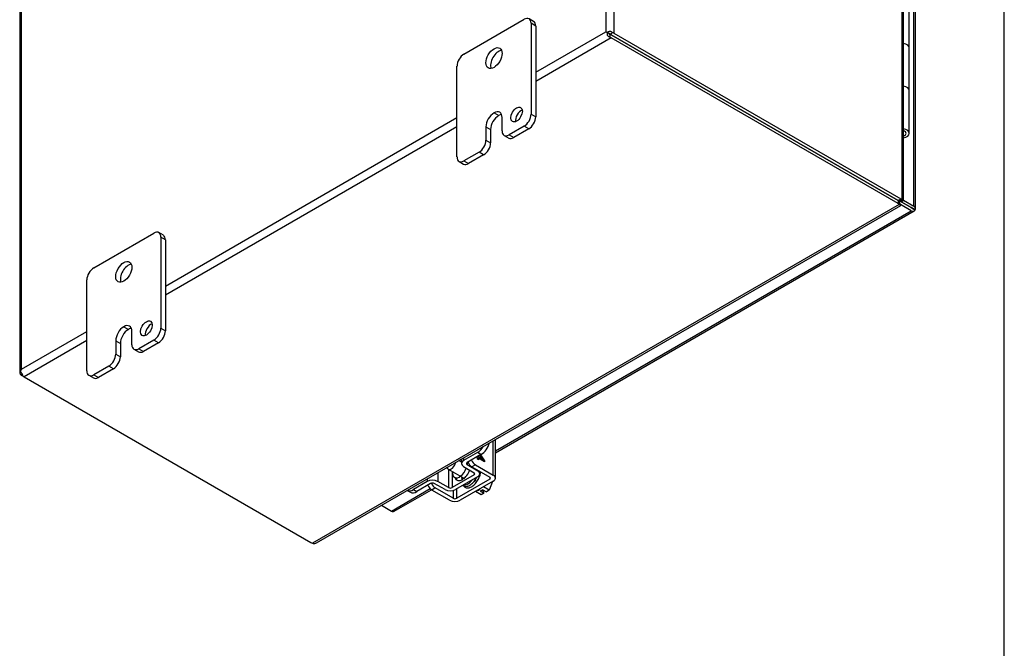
# Model space of a CAD drawing. Header units: inches. Extents: x 0 to 120, y -1 to 80.
# Tile 49 of 53: x 101 to 120, y 14 to 26. Entities that reach past the tile are written whole.
import ezdxf

# ---------------------------------------------------------------- set-up
doc = ezdxf.new("R2010")
doc.units = ezdxf.units.IN
doc.header["$MEASUREMENT"] = 0
for name, color, linetype in [('COM42667', 7, 'Continuous'), ('COM42780', 7, 'Continuous'), ('COM48468', 7, 'Continuous'), ('COM48473', 7, 'Continuous'), ('Default', 7, 'Continuous'), ('FET07720', 7, 'Continuous'), ('HNG10620-20B', 7, 'Continuous'), ('HNG10620-20C', 7, 'Continuous'), ('HNG10620-20P', 7, 'Continuous'), ('SCC19011', 7, 'Continuous'), ('SPR20265', 7, 'Continuous'), ('WAF25035', 7, 'Continuous')]:
    doc.layers.add(name, color=color, linetype=linetype)

# ---------------------------------------------------------------- blocks, each defined once
blk = doc.blocks.new('SE1')
at = {"layer": 'COM42667', "color": 7, "linetype": 'Continuous'}
for p, q in [((109.983, 17.537), (109.983, 18.194)), ((110.025, 17.479), (110.025, 18.218)), ((109.684, 17.87), (109.665, 17.881)), ((109.684, 17.843), (109.684, 17.87)), ((109.703, 17.904), (109.703, 17.883)), ((109.703, 17.883), (109.704, 17.884)), ((109.703, 17.883), (109.783, 17.838)), ((109.704, 17.904), (109.704, 17.884)), ((109.704, 17.884), (109.784, 17.838)), ((109.784, 17.838), (109.727, 17.917)), ((109.738, 17.924), (109.818, 17.813)), ((109.739, 17.924), (109.819, 17.813)), ((109.642, 17.734), (109.575, 17.695)), ((109.575, 17.695), (109.916, 17.498)), ((109.642, 17.734), (109.983, 17.537)), ((109.704, 17.831), (109.684, 17.843)), ((109.703, 17.858), (109.704, 17.859)), ((109.703, 17.858), (109.703, 17.832)), ((109.819, 17.793), (109.704, 17.859)), ((109.704, 17.859), (109.704, 17.831)), ((109.783, 17.838), (109.784, 17.838)), ((109.818, 17.813), (109.819, 17.813)), ((109.818, 17.813), (109.818, 17.793)), ((109.819, 17.813), (109.819, 17.793)), ((109.916, 17.498), (109.916, 17.459)), ((109.916, 17.459), (109.285, 17.095)), ((109.983, 17.42), (109.353, 17.056)), ((108.876, 17.292), (108.809, 17.253)), ((109.15, 17.056), (108.809, 17.253)), ((109.218, 17.095), (108.876, 17.292)), ((109.218, 17.243), (109.218, 17.095)), ((109.285, 17.095), (109.285, 17.273))]:
    blk.add_line(p, q, dxfattribs=at)
for centre, major_axis, start_param, end_param in [((109.575, 17.797), (0.063, -0.108), 4.497963, 5.497787), ((109.642, 17.836), (-0.062, 0.108), 1.348349, 2.356194), ((109.882, 17.479), (-0.048, 0), 2.356194, 3.926991), ((109.882, 17.479), (-0.143, 0), 2.356194, 3.926991), ((108.809, 17.356), (0.062, -0.108), 4.489942, 5.497787), ((108.876, 17.394), (-0.062, 0.108), 1.365726, 2.356194), ((109.601, 17.513), (0.07, 0.122), 3.936158, 4.423993), ((109.251, 17.115), (-0.143, 0), 0.785398, 2.356194), ((109.251, 17.115), (-0.048, 0), 0.785398, 2.356194)]:
    blk.add_ellipse(centre, major_axis=major_axis, ratio=0.57735, start_param=start_param, end_param=end_param, dxfattribs=at)
at = {"layer": 'COM42780', "color": 7, "linetype": 'Continuous'}
for p, q in [((109.682, 17.969), (109.418, 17.817)), ((109.418, 17.868), (109.418, 17.817)), ((109.749, 17.93), (109.486, 17.778)), ((109.749, 17.93), (109.682, 17.969)), ((109.377, 17.844), (109.377, 17.758)), ((109.417, 17.701), (109.618, 17.581)), ((109.485, 17.778), (109.485, 17.739)), ((109.485, 17.739), (109.686, 17.619)), ((108.922, 17.582), (108.922, 17.415)), ((109.13, 17.644), (109.13, 17.299)), ((109.197, 17.605), (109.197, 17.299)), ((109.617, 17.542), (109.197, 17.299)), ((109.243, 17.495), (109.295, 17.464)), ((109.684, 17.503), (109.264, 17.261)), ((109.617, 17.581), (109.617, 17.542)), ((109.686, 17.631), (109.686, 17.619)), ((109.726, 17.562), (109.726, 17.608)), ((108.721, 17.414), (108.458, 17.262)), ((108.788, 17.375), (108.525, 17.223)), ((108.721, 17.466), (108.721, 17.414)), ((109.064, 17.26), (108.856, 17.376)), ((109.13, 17.299), (108.922, 17.415)), ((108.34, 17.246), (108.4, 17.211)), ((108.458, 17.262), (108.525, 17.223))]:
    blk.add_line(p, q, dxfattribs=at)
for centre, major_axis, start_param, end_param in [((109.682, 18.173), (-0.125, -0.217), 0.785398, 1.512746), ((109.749, 18.134), (0.125, 0.217), 3.926991, 5.122069), ((109.34, 17.664), (-0.098, -0.169), 3.658319, 4.036436), ((109.52, 17.758), (0.143, 0), 2.356194, 3.909538), ((109.52, 17.758), (0.048, 0), 2.356194, 3.909538), ((109.34, 17.664), (-0.098, -0.169), 5.388342, 6.283185), ((109.34, 17.664), (-0.098, -0.169), 0, 1.937133), ((109.407, 17.625), (0.098, 0.169), 3.906326, 5.072215), ((109.583, 17.562), (-0.048, 0), 2.356194, 3.909538), ((109.583, 17.562), (-0.143, 0), 2.356194, 3.909538), ((108.822, 17.356), (0.143, 0), 0.802851, 2.356194), ((108.822, 17.356), (0.048, 0), 0.802851, 2.356194), ((108.458, 17.466), (0.125, 0.217), 3.199643, 3.926991), ((108.525, 17.428), (0.125, 0.217), 3.141593, 3.926991), ((109.163, 17.319), (0.143, 0), 3.944444, 5.497787), ((109.163, 17.319), (0.048, 0), 3.944444, 5.497787)]:
    blk.add_ellipse(centre, major_axis=major_axis, ratio=0.57735, start_param=start_param, end_param=end_param, dxfattribs=at)
at = {"layer": 'COM48468', "color": 7, "linetype": 'Continuous'}
for p, q in [((112.132, 45.423), (112.132, 26.003)), ((112.284, 45.452), (112.284, 25.974)), ((117.789, 42.27), (117.789, 22.801)), ((117.82, 22.783), (117.82, 42.2)), ((100.939, 38.948), (100.939, 19.502)), ((100.971, 19.56), (100.971, 38.979)), ((110.794, 25.231), (112.132, 26.003)), ((112.183, 25.974), (112.132, 26.003)), ((112.259, 25.985), (112.226, 25.949)), ((112.284, 25.974), (117.765, 22.81)), ((112.233, 25.886), (110.794, 25.055)), ((112.211, 25.903), (112.226, 25.949)), ((112.226, 25.949), (112.224, 25.95)), ((112.226, 25.949), (112.224, 25.95)), ((112.226, 25.949), (112.233, 25.945)), ((112.226, 25.949), (112.233, 25.945)), ((112.233, 25.945), (117.714, 22.78)), ((117.714, 22.78), (112.233, 25.945)), ((117.714, 22.721), (112.233, 25.886)), ((103.723, 21.148), (109.291, 24.363)), ((109.291, 24.187), (103.723, 20.972)), ((117.714, 22.78), (117.765, 22.81)), ((117.714, 22.78), (117.714, 22.721)), ((117.734, 22.764), (117.734, 22.706)), ((117.738, 22.771), (117.789, 22.801)), ((117.789, 22.776), (117.779, 22.781)), ((117.788, 22.782), (117.819, 22.785)), ((117.734, 22.706), (106.53, 16.237)), ((106.606, 16.245), (117.765, 22.687)), ((117.755, 22.718), (117.746, 22.723)), ((117.749, 22.716), (117.763, 22.687)), ((100.971, 19.56), (102.22, 20.281)), ((102.22, 20.105), (101.022, 19.413)), ((100.952, 19.457), (100.987, 19.468)), ((101.022, 19.413), (100.971, 19.442)), ((101.022, 19.413), (106.502, 16.248))]:
    blk.add_line(p, q, dxfattribs=at)
for centre, radius, start, end in [((117.926, 22.797), 0.195, 191.489, 204.7778), ((117.805, 22.588), 0.195, 95.2222, 108.511), ((117.762, 22.714), 0.0906, 51.169, 73.1633), ((117.796, 22.772), 0.0906, 226.8368, 248.8309), ((106.56, 16.313), 0.082, 248.3209, 293.2302), ((106.544, 16.351), 0.123, 293.2864, 300.4287)]:
    blk.add_arc(centre, radius, start, end, dxfattribs=at)
for centre, major_axis, ratio, start_param, end_param in [((112.208, 25.959), (-0.108, 0.062), 0.001341, 0.784626, 1.100921), ((112.208, 25.959), (-0.108, 0.062), 0.001341, -1.100921, -0.784626), ((112.208, 25.959), (-0.0359, 0.0208), 0.001341, 0.784626, 1.341136), ((112.208, 25.959), (-0.036, 0.0207), 0.001341, -1.341136, -0.784626), ((112.208, 25.93), (0.108, 0), 0.57735, 0.785398, 1.084046), ((112.233, 25.974), (0.054, -0.0935), 0.57735, 5.199139, 5.497787), ((112.208, 25.959), (0.0359, -0.0208), 0.001341, -1.097034, -0.78617), ((112.208, 25.959), (0.036, -0.0207), 0.001341, 0.78617, 1.097034), ((117.714, 22.862), (0.05, -0.0866), 0.57735, 5.497787, 5.837178), ((117.643, 22.739), (0.1, 0), 0.57735, 0.446007, 0.785398), ((117.765, 22.891), (0.05, -0.0866), 0.57735, 5.497787, 5.837178), ((117.643, 22.681), (0.1, 0), 0.57735, 0.446007, 0.785398), ((101.047, 19.515), (-0.076, -0.132), 0.578244, 4.711612, 5.027907), ((101.047, 19.515), (-0.076, -0.132), 0.578244, 4.713166, 5.02946), ((101.047, 19.486), (-0.108, 0), 0.57735, 0.48675, 0.785398), ((101.022, 19.501), (0.054, -0.0935), 0.57735, 5.199139, 5.497787), ((106.573, 16.289), (-0.1, 0), 0.57735, 0.785398, 1.124789)]:
    blk.add_ellipse(centre, major_axis=major_axis, ratio=ratio, start_param=start_param, end_param=end_param, dxfattribs=at)
for points, knots in [([(112.159, 25.987), (112.157, 25.983), (112.156, 25.978), (112.156, 25.969), (112.156, 25.964), (112.157, 25.955), (112.158, 25.95), (112.161, 25.941), (112.163, 25.937), (112.171, 25.925), (112.177, 25.918), (112.189, 25.91), (112.193, 25.907), (112.202, 25.904), (112.206, 25.903), (112.211, 25.903)], [0, 0, 0, 0, 0.125, 0.125, 0.25, 0.25, 0.375, 0.375, 0.5, 0.5, 0.75, 0.75, 0.875, 0.875, 1, 1, 1, 1]), ([(112.259, 25.985), (112.256, 25.989), (112.253, 25.992), (112.245, 25.998), (112.241, 26.001), (112.233, 26.005), (112.228, 26.006), (112.219, 26.008), (112.214, 26.009), (112.2, 26.009), (112.191, 26.007), (112.178, 26.002), (112.173, 26), (112.166, 25.994), (112.162, 25.991), (112.159, 25.988)], [0, 0, 0, 0, 0.125, 0.125, 0.25, 0.25, 0.375, 0.375, 0.5, 0.5, 0.75, 0.75, 0.875, 0.875, 1, 1, 1, 1]), ([(112.2, 25.964), (112.199, 25.961), (112.199, 25.958), (112.202, 25.953), (112.205, 25.951), (112.211, 25.949), (112.214, 25.949), (112.219, 25.949), (112.222, 25.949), (112.224, 25.95)], [0, 0, 0, 0, 0.25, 0.25, 0.5, 0.5, 0.75, 0.75, 1, 1, 1, 1]), ([(112.224, 25.95), (112.224, 25.952), (112.223, 25.955), (112.22, 25.96), (112.218, 25.962), (112.214, 25.966), (112.211, 25.967), (112.205, 25.967), (112.202, 25.966), (112.2, 25.964)], [0, 0, 0, 0, 0.25, 0.25, 0.5, 0.5, 0.75, 0.75, 1, 1, 1, 1]), ([(117.734, 22.764), (117.734, 22.764), (117.734, 22.762), (117.735, 22.76), (117.735, 22.759), (117.735, 22.757), (117.735, 22.756), (117.734, 22.754), (117.733, 22.753), (117.733, 22.752), (117.732, 22.752)], [0, 0, 0, 0, 0.113631, 0.230199, 0.349926, 0.472979, 0.599472, 0.729469, 0.862987, 1, 1, 1, 1]), ([(117.744, 22.773), (117.744, 22.773), (117.743, 22.773), (117.742, 22.772), (117.74, 22.772), (117.738, 22.772), (117.738, 22.771)], [0.5735075, 0.5735075, 0.5735075, 0.5735075, 0.6500738, 0.7698013, 0.886369, 1, 1, 1, 1]), ([(117.789, 22.776), (117.8, 22.775), (117.809, 22.776), (117.82, 22.78), (117.821, 22.783), (117.819, 22.785)], [0, 0, 0, 0, 0.5, 0.5, 1, 1, 1, 1]), ([(117.766, 22.688), (117.767, 22.69), (117.767, 22.692), (117.765, 22.7), (117.762, 22.708), (117.755, 22.718)], [0.2499835, 0.2499835, 0.2499835, 0.2499835, 0.5, 0.5, 1, 1, 1, 1]), ([(100.951, 19.516), (100.949, 19.518), (100.948, 19.518), (100.945, 19.517), (100.943, 19.516), (100.941, 19.513), (100.94, 19.511), (100.939, 19.507), (100.939, 19.505), (100.939, 19.496), (100.941, 19.49), (100.944, 19.478), (100.946, 19.474), (100.949, 19.466), (100.95, 19.462), (100.952, 19.457)], [0, 0, 0, 0, 0.125, 0.125, 0.25, 0.25, 0.375, 0.375, 0.5, 0.5, 0.75, 0.75, 0.875, 0.875, 1, 1, 1, 1]), ([(100.999, 19.429), (101, 19.433), (101, 19.437), (100.998, 19.444), (100.997, 19.448), (100.993, 19.456), (100.992, 19.46), (100.987, 19.468), (100.985, 19.473), (100.978, 19.485), (100.973, 19.493), (100.965, 19.503), (100.963, 19.507), (100.957, 19.512), (100.954, 19.515), (100.951, 19.516)], [0, 0, 0, 0, 0.125, 0.125, 0.25, 0.25, 0.375, 0.375, 0.5, 0.5, 0.75, 0.75, 0.875, 0.875, 1, 1, 1, 1])]:
    blk.add_open_spline(points, degree=3, knots=knots, dxfattribs=at)
for points in [[(112.2, 25.964), (112.188, 25.971), (112.174, 25.979), (112.159, 25.988)], [(112.2, 25.964), (112.188, 25.971), (112.173, 25.979), (112.159, 25.987)], [(117.763, 22.687), (117.764, 22.687), (117.764, 22.687), (117.765, 22.687)]]:
    blk.add_open_spline(points, degree=3, dxfattribs=at)
at = {"layer": 'COM48473', "color": 7, "linetype": 'Continuous'}
for p, q in [((118.018, 22.674), (118.018, 40.686)), ((118.05, 22.63), (118.05, 40.642)), ((117.493, 22.908), (117.493, 22.908)), ((117.501, 22.903), (117.501, 22.903)), ((117.744, 22.773), (117.967, 22.644)), ((117.967, 22.644), (117.744, 22.773)), ((117.82, 22.788), (118.018, 22.674)), ((110.025, 18), (117.967, 22.585)), ((110.025, 17.963), (118.021, 22.58)), ((117.967, 22.585), (117.763, 22.703)), ((117.967, 22.644), (117.967, 22.644)), ((117.967, 22.644), (117.967, 22.644)), ((117.967, 22.644), (118.018, 22.615)), ((118.039, 22.603), (117.967, 22.644)), ((118.039, 22.603), (117.967, 22.644)), ((108.037, 16.852), (108.777, 17.279)), ((108.091, 16.847), (108.802, 17.258)), ((107.848, 16.961), (108.037, 16.852))]:
    blk.add_line(p, q, dxfattribs=at)
for centre, major_axis, ratio, start_param, end_param in [((117.942, 22.659), (-0.036, 0.0207), 0.000948, 2.356741, 3.927537), ((117.942, 22.659), (-0.036, 0.0208), 0.000948, 2.355648, 3.926445), ((117.967, 22.674), (-0.054, 0.0935), 0.57735, 2.356194, 3.587154), ((117.942, 22.63), (-0.108, 0), 0.57735, 2.696031, 3.926991), ((117.942, 22.659), (0.108, -0.062), 0.000948, -0.784852, -0.445015), ((117.942, 22.659), (0.108, -0.062), 0.000948, 0.445015, 0.784852), ((108.037, 16.94), (-0.054, 0.0935), 0.57735, 2.356194, 3.141593)]:
    blk.add_ellipse(centre, major_axis=major_axis, ratio=ratio, start_param=start_param, end_param=end_param, dxfattribs=at)
at = {"layer": 'FET07720', "color": 7, "linetype": 'Continuous'}
for p, q in [((109.424, 25.577), (110.573, 26.24)), ((110.755, 26.198), (110.667, 26.249)), ((110.705, 26.163), (110.705, 24.428)), ((110.794, 26.112), (110.705, 26.163)), ((110.794, 26.112), (110.794, 24.377)), ((109.291, 23.612), (109.291, 25.347)), ((109.999, 24.453), (109.998, 24.453)), ((109.998, 24.453), (110.087, 24.402)), ((109.999, 24.453), (110.087, 24.402)), ((110.087, 24.402), (110.087, 24.402)), ((110.153, 24.109), (110.153, 24.364)), ((110.705, 24.428), (110.794, 24.377)), ((109.844, 24.186), (109.844, 23.931)), ((109.844, 24.186), (109.933, 24.135)), ((109.933, 24.135), (109.933, 23.88)), ((110.573, 24.199), (110.285, 24.033)), ((110.661, 24.148), (110.374, 23.982)), ((110.661, 24.148), (110.573, 24.199)), ((109.844, 23.931), (109.933, 23.88)), ((110.192, 24.023), (110.28, 23.972)), ((110.285, 24.033), (110.374, 23.982)), ((109.712, 23.701), (109.424, 23.535)), ((109.8, 23.65), (109.712, 23.701)), ((109.33, 23.526), (109.418, 23.475)), ((109.424, 23.535), (109.512, 23.484)), ((109.8, 23.65), (109.512, 23.484)), ((102.353, 21.494), (103.502, 22.157)), ((103.684, 22.116), (103.596, 22.167)), ((103.634, 22.081), (103.634, 20.346)), ((103.723, 22.03), (103.634, 22.081)), ((103.723, 22.03), (103.723, 20.295)), ((102.22, 19.529), (102.22, 21.264)), ((102.928, 20.371), (102.927, 20.371)), ((102.927, 20.371), (103.016, 20.32)), ((102.928, 20.371), (103.016, 20.32)), ((103.016, 20.32), (103.016, 20.32)), ((103.634, 20.346), (103.723, 20.295)), ((103.082, 20.027), (103.082, 20.282)), ((102.773, 20.104), (102.773, 19.849)), ((102.773, 20.104), (102.862, 20.053)), ((102.862, 20.053), (102.862, 19.798)), ((103.121, 19.941), (103.209, 19.89)), ((103.502, 20.116), (103.214, 19.95)), ((103.214, 19.95), (103.303, 19.899)), ((103.59, 20.065), (103.303, 19.899)), ((103.59, 20.065), (103.502, 20.116)), ((102.773, 19.849), (102.862, 19.798)), ((102.641, 19.619), (102.353, 19.453)), ((102.729, 19.568), (102.441, 19.402)), ((102.729, 19.568), (102.641, 19.619)), ((102.259, 19.443), (102.347, 19.392)), ((102.353, 19.453), (102.441, 19.402))]:
    blk.add_line(p, q, dxfattribs=at)
for centre, major_axis, start_param, end_param in [((110.573, 26.087), (-0.094, -0.162), 2.356194, 3.926991), ((110.661, 26.036), (-0.094, -0.162), 2.356194, 3.141593), ((109.424, 25.423), (0.094, 0.162), 0.785398, 2.356194), ((110.087, 25.449), (0.109, 0.189), 0.415952, 2.725641), ((109.998, 24.275), (0.109, 0.189), 0.785398, 2.356194), ((109.999, 24.275), (-0.109, -0.189), 2.356194, 3.926991), ((110.518, 24.371), (0.078, 0.135), 0.601264, 2.540328), ((110.087, 24.224), (0.109, 0.189), 0.785398, 2.356194), ((110.087, 24.224), (-0.109, -0.189), 3.559065, 3.926991), ((110.573, 24.352), (-0.094, -0.162), 0.785398, 2.356194), ((110.661, 24.301), (0.094, 0.162), 3.926991, 5.497787), ((110.285, 24.186), (0.094, 0.162), 2.356194, 3.926991), ((109.712, 23.855), (-0.094, -0.162), 0.785398, 2.356194), ((110.374, 24.135), (0.094, 0.162), 3.141593, 3.926991), ((109.8, 23.803), (0.094, 0.162), 3.926991, 5.497787), ((109.424, 23.688), (0.094, 0.162), 2.356194, 3.926991), ((109.512, 23.637), (0.094, 0.162), 3.141593, 3.926991), ((103.502, 22.004), (-0.094, -0.162), 2.356194, 3.926991), ((103.59, 21.953), (-0.094, -0.162), 2.356194, 3.141593), ((102.353, 21.341), (0.094, 0.162), 0.785398, 2.356194), ((103.016, 21.366), (0.109, 0.189), 0.415952, 2.725641), ((102.927, 20.193), (0.109, 0.189), 0.785398, 2.356194), ((103.016, 20.142), (0.109, 0.189), 0.785398, 2.356194), ((102.928, 20.193), (-0.109, -0.189), 2.356194, 3.926991), ((103.016, 20.142), (-0.109, -0.189), 3.559065, 3.926991), ((103.447, 20.288), (0.078, 0.135), 0.601264, 2.540328), ((103.502, 20.269), (-0.094, -0.162), 0.785398, 2.356194), ((103.59, 20.218), (0.094, 0.162), 3.926991, 5.497787), ((103.214, 20.103), (0.094, 0.162), 2.356194, 3.926991), ((102.641, 19.772), (-0.094, -0.162), 0.785398, 2.356194), ((102.729, 19.721), (0.094, 0.162), 3.926991, 5.497787), ((103.303, 20.052), (0.094, 0.162), 3.141593, 3.926991), ((102.353, 19.606), (0.094, 0.162), 2.356194, 3.926991), ((102.441, 19.555), (0.094, 0.162), 3.141593, 3.926991)]:
    blk.add_ellipse(centre, major_axis=major_axis, ratio=0.57735, start_param=start_param, end_param=end_param, dxfattribs=at)
for centre, major_axis in [((109.998, 25.5), (0.109, 0.189)), ((110.429, 24.422), (0.078, 0.135)), ((102.927, 21.417), (0.109, 0.189)), ((103.358, 20.339), (0.078, 0.135))]:
    blk.add_ellipse(centre, major_axis=major_axis, ratio=0.57735, dxfattribs=at)
at = {"layer": 'HNG10620-20B', "color": 7, "linetype": 'Continuous'}
for p, q in [((117.93, 25.695), (117.93, 26.511)), ((117.93, 24.062), (117.93, 24.878))]:
    blk.add_line(p, q, dxfattribs=at)
for centre, major_axis, start_param, end_param in [((117.776, 25.695), (-0.154, 0), 3.141593, 4.420906), ((117.776, 24.878), (-0.154, 0), 3.141593, 4.420906), ((117.776, 24.062), (-0.154, 0), 1.862279, 4.420906), ((117.776, 24.062), (-0.0938, 0), 2.061551, 4.221634)]:
    blk.add_ellipse(centre, major_axis=major_axis, ratio=0.57735, start_param=start_param, end_param=end_param, dxfattribs=at)
at = {"layer": 'HNG10620-20C', "color": 7, "linetype": 'Continuous'}
blk.add_line((117.93, 24.878), (117.93, 25.695), dxfattribs=at)
for centre in [(117.776, 25.695), (117.776, 24.878)]:
    blk.add_ellipse(centre, major_axis=(0.154, 0), ratio=0.57735, start_param=0, end_param=1.279313, dxfattribs=at)
at = {"layer": 'HNG10620-20P', "color": 7, "linetype": 'Continuous'}
blk.add_ellipse((117.776, 24.062), major_axis=(-0.0938, 0), ratio=0.57735, start_param=2.061551, end_param=4.221634, dxfattribs=at)
at = {"layer": 'SCC19011', "color": 7, "linetype": 'Continuous'}
for p, q in [((109.377, 17.783), (109.324, 17.814)), ((109.121, 17.649), (109.432, 17.47)), ((109.544, 17.405), (109.552, 17.4)), ((109.905, 17.251), (109.797, 17.313)), ((109.971, 17.413), (109.905, 17.251)), ((109.751, 17.162), (109.643, 17.224)), ((109.784, 17.259), (109.736, 17.232)), ((109.736, 17.232), (109.804, 17.193)), ((109.804, 17.193), (109.751, 17.162)), ((109.775, 17.234), (109.775, 17.254)), ((109.796, 17.222), (109.775, 17.234)), ((109.784, 17.259), (109.852, 17.22)), ((109.804, 17.193), (109.804, 17.209)), ((109.905, 17.251), (109.852, 17.22))]:
    blk.add_line(p, q, dxfattribs=at)
blk.add_arc((109.788, 17.209), 0.0158, 2.8527, 56.6228, dxfattribs=at)
for start_param, end_param in [(5.73134, 6.283185), (0, 2.122642)]:
    blk.add_ellipse((109.182, 17.755), major_axis=(-0.061, -0.106), ratio=0.57735, start_param=start_param, end_param=end_param, dxfattribs=at)
at = {"layer": 'SPR20265', "color": 7, "linetype": 'Continuous'}
blk.add_ellipse((109.392, 17.47), major_axis=(-0.0088, 0.0152), ratio=0.57735, start_param=0.079706, end_param=6.162556, dxfattribs=at)
for points, knots in [([(109.249, 17.489), (109.255, 17.471), (109.278, 17.439), (109.337, 17.425), (109.379, 17.443), (109.401, 17.455)], [0.96824178, 0.96824178, 0.96824178, 0.96824178, 0.97795505, 0.9897125, 1, 1, 1, 1]), ([(109.403, 17.34), (109.411, 17.333), (109.436, 17.321), (109.487, 17.32), (109.553, 17.35), (109.619, 17.412), (109.652, 17.465), (109.665, 17.491)], [0.28260939, 0.28260939, 0.28260939, 0.28260939, 0.28865739, 0.29816075, 0.31030721, 0.32189923, 0.332692, 0.332692, 0.332692, 0.332692]), ([(109.416, 17.331), (109.429, 17.314), (109.462, 17.292), (109.522, 17.293), (109.583, 17.321), (109.646, 17.375), (109.7, 17.452), (109.732, 17.53), (109.742, 17.579), (109.744, 17.599)], [0.08932305, 0.08932305, 0.08932305, 0.08932305, 0.10114257, 0.11117005, 0.12094126, 0.13248111, 0.14368626, 0.15480888, 0.16269732, 0.16269732, 0.16269732, 0.16269732]), ([(109.419, 17.349), (109.422, 17.349), (109.447, 17.348), (109.496, 17.363), (109.547, 17.403), (109.574, 17.434), (109.58, 17.441)], [0.47494242, 0.47494242, 0.47494242, 0.47494242, 0.47679456, 0.48803535, 0.49967137, 0.50324697, 0.50324697, 0.50324697, 0.50324697])]:
    blk.add_open_spline(points, degree=3, knots=knots, dxfattribs=at)
at = {"layer": 'WAF25035', "color": 7, "linetype": 'Continuous'}
blk.add_ellipse((109.7, 17.456), major_axis=(0.125, 0.217), ratio=0.57735, start_param=3.707461, end_param=4.14652, dxfattribs=at)
blk = doc.blocks.new('BORDER')
at = {"layer": 'Default', "color": 7, "linetype": 'Continuous'}
blk.add_line((0, 0), (0, 27.86), dxfattribs=at)

msp = doc.modelspace()

# ---------------------------------------------------------------- block references
at = {"layer": 'Default', "color": 7, "xscale": 2.85, "yscale": 2.85, "zscale": 2.85}
msp.add_blockref('BORDER', (119.744, 0.233), dxfattribs=at)
at = {"layer": 'Default'}
msp.add_blockref('SE1', (0, 0), dxfattribs=at)

doc.saveas('drawing.dxf')
